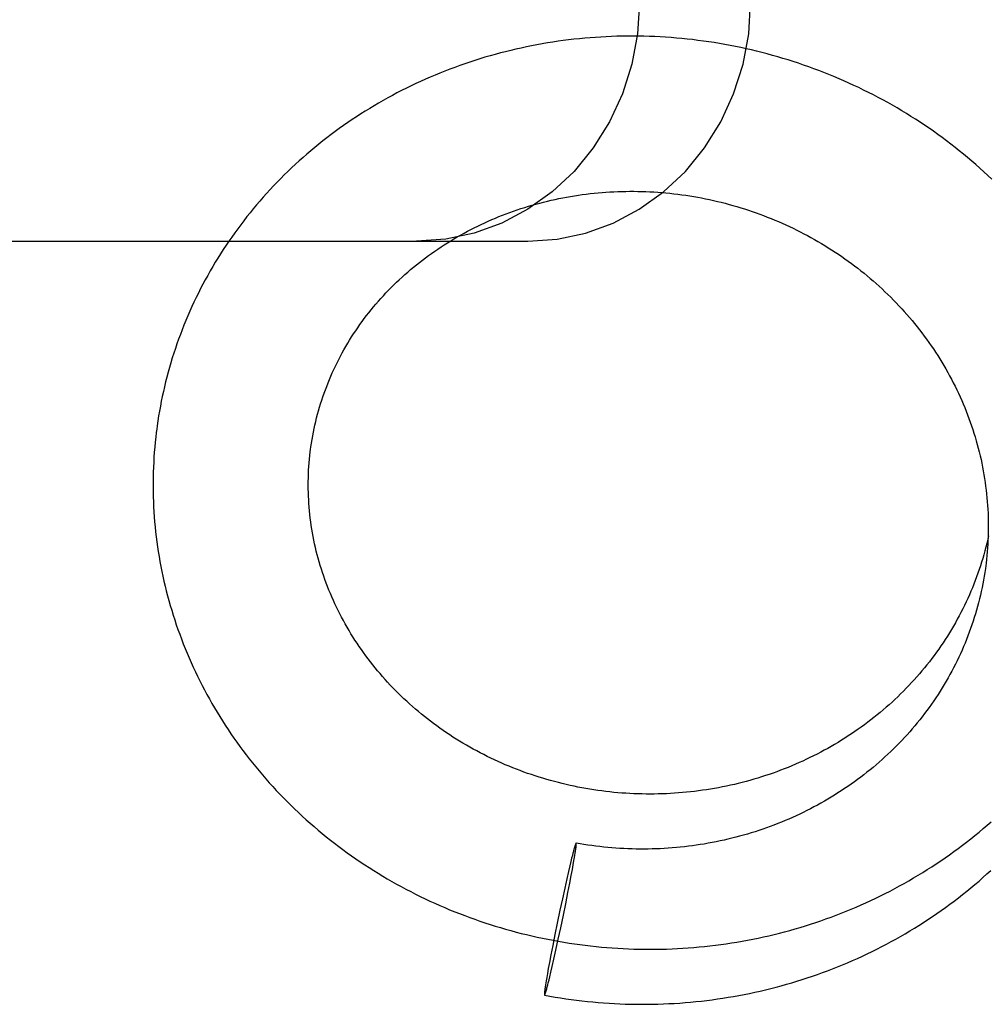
# Model space of a CAD drawing. Header units: inches. Extents: x 0 to 283, y 0 to 183.
# Tile 20 of 116: x 100.072 to 100.316, y 93.097 to 93.344. Entities that reach past the tile are written whole.
import ezdxf

# ---------------------------------------------------------------- set-up
doc = ezdxf.new("R2010")
doc.units = ezdxf.units.IN
doc.header["$LTSCALE"] = 15.583333
doc.header["$MEASUREMENT"] = 0
doc.linetypes.add('HIDDEN', pattern=[0.2, 0.1, -0.1])
doc.layers.add('DEFAULT_2', color=8, linetype='HIDDEN')

msp = doc.modelspace()

# ---------------------------------------------------------------- linework, layer by layer
at = {"layer": 'DEFAULT_2', "color": 8, "linetype": 'HIDDEN'}
for p, q in [((99.62877, 93.28834), (100.20012, 93.28834)), ((100.21158, 93.13504), (100.21146, 93.13458)), ((100.21166, 93.13532), (100.21158, 93.13504)), ((100.21173, 93.13559), (100.21166, 93.13532)), ((100.2118, 93.13583), (100.21173, 93.13559)), ((100.21203, 93.13459), (100.21211, 93.13506)), ((100.21211, 93.13506), (100.21215, 93.13534)), ((100.21215, 93.13534), (100.21218, 93.1356)), ((100.21218, 93.1356), (100.21222, 93.13585)), ((100.21222, 93.13585), (100.21225, 93.13607)), ((100.21095, 93.13252), (100.21069, 93.13142)), ((100.21115, 93.13333), (100.21095, 93.13252)), ((100.21133, 93.13407), (100.21115, 93.13333)), ((100.21146, 93.13458), (100.21133, 93.13407)), ((100.21154, 93.13168), (100.21173, 93.13276)), ((100.21173, 93.13276), (100.21186, 93.13355)), ((100.21186, 93.13355), (100.21195, 93.13409)), ((100.21195, 93.13409), (100.21203, 93.13459)), ((100.21069, 93.13142), (100.21035, 93.12998)), ((100.21105, 93.12897), (100.21133, 93.1305)), ((100.21133, 93.1305), (100.21154, 93.13168)), ((100.20992, 93.12813), (100.20942, 93.12586)), ((100.21035, 93.12998), (100.20992, 93.12813)), ((100.21068, 93.12705), (100.21105, 93.12897)), ((100.20942, 93.12586), (100.20882, 93.12313)), ((100.21023, 93.1247), (100.21068, 93.12705)), ((100.20882, 93.12313), (100.20821, 93.12028)), ((100.20967, 93.12191), (100.21023, 93.1247)), ((100.20821, 93.12028), (100.20754, 93.11707)), ((100.20908, 93.11904), (100.20967, 93.12191)), ((100.20841, 93.11582), (100.20908, 93.11904)), ((100.20754, 93.11707), (100.20695, 93.11419)), ((100.2078, 93.11297), (100.20841, 93.11582)), ((100.20695, 93.11419), (100.2064, 93.1114)), ((100.20721, 93.11024), (100.2078, 93.11297)), ((100.2064, 93.1114), (100.20594, 93.10905)), ((100.2067, 93.10797), (100.20721, 93.11024)), ((100.20594, 93.10905), (100.20557, 93.10713)), ((100.20628, 93.10613), (100.2067, 93.10797)), ((100.20529, 93.1056), (100.20508, 93.10442)), ((100.20557, 93.10713), (100.20529, 93.1056)), ((100.20594, 93.10468), (100.20628, 93.10613)), ((100.20489, 93.10335), (100.20476, 93.10256)), ((100.20508, 93.10442), (100.20489, 93.10335)), ((100.20548, 93.10277), (100.20567, 93.10358)), ((100.20567, 93.10358), (100.20594, 93.10468)), ((100.20444, 93.1005), (100.20441, 93.10026)), ((100.20448, 93.10076), (100.20444, 93.1005)), ((100.20452, 93.10105), (100.20448, 93.10076)), ((100.20459, 93.10151), (100.20452, 93.10105)), ((100.20467, 93.10201), (100.20459, 93.10151)), ((100.20476, 93.10256), (100.20467, 93.10201)), ((100.20482, 93.10027), (100.20489, 93.10051)), ((100.20489, 93.10051), (100.20496, 93.10078)), ((100.20496, 93.10078), (100.20504, 93.10106)), ((100.20504, 93.10106), (100.20516, 93.10153)), ((100.20516, 93.10153), (100.20529, 93.10203)), ((100.20529, 93.10203), (100.20548, 93.10277)), ((100.20441, 93.10026), (100.20438, 93.10003))]:
    msp.add_line(p, q, dxfattribs=at)
for points in [[(100.22818, 93.34834), (100.22769, 93.34044), (100.22627, 93.33281), (100.22391, 93.32538), (100.22068, 93.31834), (100.2166, 93.31182), (100.21177, 93.30591), (100.20626, 93.30074), (100.20017, 93.29638), (100.1936, 93.29291), (100.18666, 93.29038), (100.17954, 93.28887), (100.17217, 93.28834)], [(100.20012, 93.28834), (100.20749, 93.28887), (100.21462, 93.29038), (100.22155, 93.29291), (100.22813, 93.29638), (100.23421, 93.30074), (100.23973, 93.30591), (100.24455, 93.31182), (100.24863, 93.31834), (100.25186, 93.32538), (100.25422, 93.33281), (100.25564, 93.34044), (100.25613, 93.34834)], [(100.3167, 93.30399), (100.31572, 93.30491), (100.31472, 93.30582), (100.31372, 93.30673), (100.31271, 93.30762), (100.31169, 93.3085), (100.31065, 93.30938), (100.30961, 93.31024), (100.30856, 93.31109), (100.3075, 93.31193), (100.30643, 93.31276), (100.30535, 93.31358), (100.30426, 93.31438), (100.30317, 93.31518), (100.30206, 93.31597), (100.30095, 93.31674), (100.29982, 93.3175), (100.29869, 93.31825), (100.29755, 93.31899), (100.29641, 93.31972), (100.29525, 93.32044), (100.29409, 93.32114), (100.29292, 93.32183), (100.29174, 93.32252), (100.29056, 93.32318), (100.28936, 93.32384), (100.28816, 93.32448), (100.28696, 93.32512), (100.28574, 93.32573), (100.28452, 93.32634), (100.2833, 93.32694), (100.28207, 93.32752), (100.28083, 93.32809), (100.27958, 93.32864), (100.27833, 93.32919), (100.27707, 93.32972), (100.27581, 93.33023), (100.27454, 93.33074), (100.27327, 93.33123), (100.27199, 93.33171), (100.27071, 93.33218), (100.26942, 93.33263), (100.26813, 93.33307), (100.26683, 93.33349), (100.26553, 93.3339), (100.26423, 93.3343), (100.26292, 93.33469), (100.2616, 93.33506), (100.26029, 93.33542), (100.25897, 93.33576), (100.25764, 93.3361), (100.25631, 93.33641), (100.25498, 93.33672), (100.25365, 93.33701), (100.25231, 93.33728), (100.25097, 93.33755), (100.24963, 93.33779), (100.24829, 93.33803), (100.24694, 93.33825), (100.2456, 93.33846), (100.24425, 93.33865), (100.2429, 93.33883), (100.24154, 93.339), (100.24019, 93.33915), (100.23883, 93.33928), (100.23748, 93.33941), (100.23612, 93.33952), (100.23476, 93.33961), (100.23341, 93.33969), (100.23205, 93.33976), (100.23069, 93.33982), (100.22933, 93.33985), (100.22797, 93.33988), (100.22661, 93.33989), (100.22526, 93.33989), (100.2239, 93.33987), (100.22254, 93.33984), (100.22119, 93.3398), (100.21983, 93.33974), (100.21848, 93.33966), (100.21713, 93.33958), (100.21578, 93.33948), (100.21443, 93.33936), (100.21309, 93.33923), (100.21174, 93.33909), (100.2104, 93.33893), (100.20906, 93.33876), (100.20773, 93.33858), (100.20639, 93.33838), (100.20506, 93.33817), (100.20373, 93.33794), (100.20241, 93.3377), (100.20109, 93.33745), (100.19977, 93.33718), (100.19846, 93.3369), (100.19715, 93.33661), (100.19584, 93.3363), (100.19454, 93.33598), (100.19324, 93.33565), (100.19195, 93.3353), (100.19066, 93.33494), (100.18938, 93.33456), (100.1881, 93.33417), (100.18682, 93.33377), (100.18556, 93.33336), (100.18429, 93.33293), (100.18304, 93.33249), (100.18179, 93.33204), (100.18054, 93.33157), (100.1793, 93.33109), (100.17807, 93.3306), (100.17684, 93.33009), (100.17562, 93.32958), (100.17441, 93.32905)], [(100.17441, 93.32905), (100.1732, 93.3285), (100.172, 93.32795), (100.17081, 93.32738), (100.16962, 93.3268), (100.16844, 93.32621), (100.16727, 93.3256), (100.16611, 93.32499), (100.16495, 93.32436), (100.1638, 93.32372), (100.16266, 93.32307), (100.16153, 93.3224), (100.16041, 93.32173), (100.15929, 93.32104), (100.15818, 93.32034), (100.15709, 93.31963), (100.156, 93.31891), (100.15492, 93.31818), (100.15385, 93.31743), (100.15278, 93.31668), (100.15173, 93.31591), (100.15069, 93.31514), (100.14965, 93.31435), (100.14863, 93.31355), (100.14762, 93.31274), (100.14661, 93.31192), (100.14562, 93.31109), (100.14463, 93.31025), (100.14366, 93.3094), (100.1427, 93.30854), (100.14174, 93.30768), (100.1408, 93.3068), (100.13987, 93.30591), (100.13895, 93.30501), (100.13804, 93.3041), (100.13714, 93.30318), (100.13625, 93.30226), (100.13537, 93.30132), (100.13451, 93.30038), (100.13365, 93.29942), (100.13281, 93.29846), (100.13198, 93.29749), (100.13116, 93.29651), (100.13035, 93.29552), (100.12956, 93.29453), (100.12877, 93.29352), (100.128, 93.29251), (100.12724, 93.29149), (100.1265, 93.29046), (100.12576, 93.28942), (100.12504, 93.28838), (100.12433, 93.28733), (100.12363, 93.28627), (100.12294, 93.28521), (100.12227, 93.28414), (100.12161, 93.28306), (100.12097, 93.28197), (100.12033, 93.28088), (100.11971, 93.27978), (100.1191, 93.27867), (100.11851, 93.27756), (100.11793, 93.27645), (100.11736, 93.27532), (100.1168, 93.27419), (100.11626, 93.27306), (100.11573, 93.27192), (100.11522, 93.27077), (100.11471, 93.26962), (100.11423, 93.26846), (100.11375, 93.2673), (100.11329, 93.26613), (100.11284, 93.26496), (100.11241, 93.26379), (100.11199, 93.26261), (100.11158, 93.26142), (100.11119, 93.26023), (100.11081, 93.25904), (100.11045, 93.25784), (100.1101, 93.25664), (100.10976, 93.25544), (100.10944, 93.25423), (100.10913, 93.25302), (100.10884, 93.2518), (100.10856, 93.25059), (100.1083, 93.24937), (100.10804, 93.24814), (100.10781, 93.24692), (100.10759, 93.24569), (100.10738, 93.24446), (100.10718, 93.24322), (100.107, 93.24199), (100.10689, 93.24114)], [(100.14556, 93.23607), (100.14565, 93.23673), (100.14578, 93.23764), (100.14593, 93.23856), (100.14609, 93.23946), (100.14626, 93.24037), (100.14645, 93.24128), (100.14664, 93.24218), (100.14685, 93.24308), (100.14707, 93.24397), (100.14731, 93.24487), (100.14755, 93.24576), (100.14781, 93.24665), (100.14808, 93.24753), (100.14836, 93.24841), (100.14865, 93.24929), (100.14895, 93.25016), (100.14927, 93.25103), (100.1496, 93.25189), (100.14994, 93.25276), (100.15029, 93.25361), (100.15065, 93.25447), (100.15102, 93.25531), (100.15141, 93.25616), (100.15181, 93.257), (100.15221, 93.25783), (100.15263, 93.25866), (100.15306, 93.25948), (100.1535, 93.2603), (100.15395, 93.26111), (100.15442, 93.26192), (100.15489, 93.26272), (100.15537, 93.26352), (100.15587, 93.26431), (100.15637, 93.26509), (100.15689, 93.26587), (100.15741, 93.26664), (100.15795, 93.2674), (100.1585, 93.26816), (100.15905, 93.26891), (100.15962, 93.26966), (100.1602, 93.2704), (100.16078, 93.27113), (100.16138, 93.27185), (100.16198, 93.27257), (100.1626, 93.27328), (100.16322, 93.27399), (100.16386, 93.27468), (100.1645, 93.27537), (100.16515, 93.27605), (100.16581, 93.27672), (100.16648, 93.27739), (100.16716, 93.27805), (100.16785, 93.2787), (100.16854, 93.27934), (100.16925, 93.27997), (100.16996, 93.2806), (100.17068, 93.28122), (100.17141, 93.28183), (100.17215, 93.28243), (100.17289, 93.28302), (100.17365, 93.28361), (100.17441, 93.28418), (100.17518, 93.28475), (100.17595, 93.28531), (100.17674, 93.28586), (100.17753, 93.2864), (100.17833, 93.28693), (100.17913, 93.28745), (100.17994, 93.28796), (100.18076, 93.28847), (100.18159, 93.28896), (100.18242, 93.28945), (100.18326, 93.28992), (100.18411, 93.29039), (100.18496, 93.29085), (100.18582, 93.2913), (100.18668, 93.29174), (100.18755, 93.29216), (100.18843, 93.29258), (100.18931, 93.29299), (100.1902, 93.29339), (100.19109, 93.29378), (100.19199, 93.29416), (100.19289, 93.29453), (100.1938, 93.29489), (100.19471, 93.29524), (100.19563, 93.29558), (100.19655, 93.29591), (100.19748, 93.29623), (100.19841, 93.29654), (100.19935, 93.29684), (100.20029, 93.29713), (100.20123, 93.2974), (100.20218, 93.29767), (100.20313, 93.29793), (100.20409, 93.29818), (100.20505, 93.29841), (100.20601, 93.29864), (100.20698, 93.29885), (100.20795, 93.29906), (100.20892, 93.29925), (100.2099, 93.29943), (100.21087, 93.29961), (100.21186, 93.29977), (100.21284, 93.29992), (100.21382, 93.30006), (100.21481, 93.30019), (100.2158, 93.30031), (100.21679, 93.30042), (100.21779, 93.30051), (100.21878, 93.3006), (100.21978, 93.30068), (100.22078, 93.30074), (100.22178, 93.30079), (100.22278, 93.30084), (100.22378, 93.30087), (100.22479, 93.30089), (100.22579, 93.3009), (100.22679, 93.3009), (100.2278, 93.30089), (100.2288, 93.30086), (100.22981, 93.30083), (100.23081, 93.30079), (100.23182, 93.30073), (100.23282, 93.30066), (100.23383, 93.30059), (100.23483, 93.3005), (100.23584, 93.3004), (100.23684, 93.30029), (100.23784, 93.30017), (100.23884, 93.30004), (100.23984, 93.29989), (100.24084, 93.29974), (100.24184, 93.29958), (100.24283, 93.2994), (100.24382, 93.29922), (100.24482, 93.29902), (100.24581, 93.29881), (100.24679, 93.29859), (100.24778, 93.29836), (100.24876, 93.29813), (100.24974, 93.29788), (100.25072, 93.29761), (100.25169, 93.29734), (100.25267, 93.29706), (100.25364, 93.29677), (100.2546, 93.29647), (100.25556, 93.29615), (100.25652, 93.29583), (100.25748, 93.2955), (100.25843, 93.29515), (100.25938, 93.2948), (100.26032, 93.29443), (100.26126, 93.29406), (100.2622, 93.29368), (100.26313, 93.29328), (100.26405, 93.29288), (100.26498, 93.29246), (100.26589, 93.29204), (100.26681, 93.2916), (100.26771, 93.29116), (100.26861, 93.2907), (100.26951, 93.29024), (100.2704, 93.28976), (100.27129, 93.28928), (100.27217, 93.28879), (100.27304, 93.28829), (100.27391, 93.28778), (100.27478, 93.28725), (100.27563, 93.28672), (100.27648, 93.28618), (100.27733, 93.28564), (100.27817, 93.28508), (100.279, 93.28451), (100.27982, 93.28394), (100.28064, 93.28335), (100.28145, 93.28276), (100.28225, 93.28216), (100.28305, 93.28155), (100.28384, 93.28093), (100.28462, 93.2803), (100.2854, 93.27966), (100.28617, 93.27902), (100.28692, 93.27837), (100.28768, 93.27771), (100.28842, 93.27704), (100.28916, 93.27636), (100.28988, 93.27568), (100.2906, 93.27498), (100.29132, 93.27428), (100.29202, 93.27358), (100.29271, 93.27286), (100.2934, 93.27214), (100.29408, 93.27141), (100.29474, 93.27067), (100.2954, 93.26993), (100.29605, 93.26917), (100.2967, 93.26841), (100.29733, 93.26765)], [(100.29733, 93.26765), (100.29795, 93.26688), (100.29857, 93.2661), (100.29917, 93.26531), (100.29977, 93.26452), (100.30035, 93.26372), (100.30093, 93.26292), (100.30149, 93.2621), (100.30205, 93.26129), (100.30259, 93.26046), (100.30313, 93.25963), (100.30366, 93.2588), (100.30417, 93.25796), (100.30468, 93.25711), (100.30517, 93.25626), (100.30566, 93.2554), (100.30613, 93.25454), (100.3066, 93.25367), (100.30705, 93.2528), (100.30749, 93.25192), (100.30793, 93.25104), (100.30835, 93.25015), (100.30876, 93.24926), (100.30916, 93.24837), (100.30954, 93.24747), (100.30992, 93.24656), (100.31029, 93.24565), (100.31064, 93.24474), (100.31099, 93.24382), (100.31132, 93.2429), (100.31164, 93.24198), (100.31195, 93.24105), (100.31225, 93.24012), (100.31253, 93.23919), (100.31281, 93.23825), (100.31307, 93.23731), (100.31332, 93.23637), (100.31356, 93.23542), (100.31379, 93.23448), (100.31401, 93.23353), (100.31421, 93.23257), (100.3144, 93.23162), (100.31458, 93.23066), (100.31475, 93.2297), (100.31491, 93.22874), (100.31505, 93.22778), (100.31518, 93.22682), (100.3153, 93.22585), (100.31541, 93.22488), (100.31551, 93.22392), (100.31559, 93.22295), (100.31566, 93.22198), (100.31572, 93.22101), (100.31577, 93.22004), (100.31581, 93.21907), (100.31583, 93.2181), (100.31584, 93.21713), (100.31584, 93.21616), (100.31582, 93.21519), (100.3158, 93.21422), (100.31576, 93.21325), (100.31571, 93.21228), (100.31565, 93.21131), (100.31557, 93.21034), (100.31549, 93.20938), (100.31539, 93.20841), (100.31527, 93.20745), (100.31519, 93.20677)], [(100.10689, 93.24114), (100.10679, 93.24033), (100.10664, 93.23909), (100.10651, 93.23785), (100.10639, 93.23661), (100.10629, 93.23536), (100.1062, 93.23411), (100.10613, 93.23286), (100.10607, 93.23162), (100.10602, 93.23037), (100.10599, 93.22912), (100.10598, 93.22787), (100.10598, 93.22661), (100.10599, 93.22536), (100.10602, 93.22411), (100.10606, 93.22286), (100.10612, 93.22161), (100.10619, 93.22036), (100.10628, 93.21911), (100.10638, 93.21786), (100.10649, 93.21661), (100.10662, 93.21536), (100.10677, 93.21411), (100.10693, 93.21287), (100.1071, 93.21162), (100.10729, 93.21038), (100.10749, 93.20914), (100.1077, 93.2079), (100.10794, 93.20666), (100.10818, 93.20542), (100.10844, 93.20419), (100.10871, 93.20296), (100.109, 93.20173), (100.10931, 93.20051), (100.10962, 93.19928), (100.10995, 93.19806), (100.1103, 93.19685), (100.11066, 93.19563), (100.11103, 93.19442), (100.11142, 93.19321), (100.11182, 93.19201), (100.11224, 93.19081), (100.11267, 93.18962), (100.11311, 93.18843), (100.11357, 93.18724), (100.11404, 93.18606), (100.11452, 93.18488), (100.11502, 93.1837), (100.11553, 93.18253), (100.11606, 93.18137), (100.1166, 93.18021), (100.11715, 93.17906), (100.11772, 93.17791), (100.1183, 93.17677), (100.11889, 93.17563), (100.1195, 93.1745), (100.12012, 93.17337), (100.12075, 93.17226), (100.1214, 93.17114), (100.12205, 93.17004), (100.12273, 93.16894), (100.12341, 93.16784), (100.12411, 93.16676), (100.12482, 93.16568), (100.12554, 93.1646), (100.12628, 93.16354), (100.12702, 93.16248), (100.12778, 93.16143), (100.12856, 93.16038), (100.12934, 93.15935), (100.13014, 93.15832), (100.13095, 93.1573), (100.13177, 93.15629), (100.1326, 93.15528), (100.13344, 93.15429), (100.1343, 93.1533), (100.13517, 93.15232), (100.13604, 93.15135), (100.13693, 93.15039), (100.13784, 93.14944), (100.13875, 93.1485), (100.13967, 93.14756), (100.14061, 93.14664), (100.14155, 93.14572), (100.14251, 93.14482), (100.14347, 93.14392), (100.14445, 93.14303), (100.14544, 93.14216), (100.14644, 93.14129), (100.14744, 93.14043), (100.14846, 93.13959), (100.14949, 93.13875), (100.15053, 93.13792), (100.15157, 93.13711), (100.15263, 93.13631), (100.15369, 93.13551), (100.15477, 93.13473), (100.15585, 93.13396), (100.15695, 93.1332), (100.15805, 93.13245), (100.15916, 93.13171), (100.16028, 93.13098), (100.16141, 93.13026), (100.16255, 93.12956), (100.16369, 93.12886), (100.16484, 93.12818), (100.166, 93.12751), (100.16717, 93.12686), (100.16835, 93.12621), (100.16953, 93.12558), (100.17072, 93.12495), (100.17192, 93.12434), (100.17313, 93.12375), (100.17434, 93.12316), (100.17556, 93.12259), (100.17679, 93.12203), (100.17802, 93.12148), (100.17926, 93.12095), (100.1805, 93.12042), (100.18176, 93.11991), (100.18301, 93.11942), (100.18428, 93.11893), (100.18554, 93.11846), (100.18682, 93.118), (100.1881, 93.11756), (100.18938, 93.11713), (100.19067, 93.11671), (100.19197, 93.1163), (100.19327, 93.11591), (100.19457, 93.11553), (100.19588, 93.11516), (100.19719, 93.11481), (100.19851, 93.11447), (100.19983, 93.11415), (100.20115, 93.11384), (100.20248, 93.11354), (100.20381, 93.11325), (100.20515, 93.11298), (100.20648, 93.11273), (100.20782, 93.11248), (100.20917, 93.11225), (100.21051, 93.11204), (100.21186, 93.11184), (100.21321, 93.11165), (100.21457, 93.11147), (100.21592, 93.11131), (100.21728, 93.11117), (100.21864, 93.11103), (100.22, 93.11092), (100.22136, 93.11081), (100.22272, 93.11072), (100.22408, 93.11065), (100.22545, 93.11058), (100.22681, 93.11053), (100.22818, 93.1105), (100.22955, 93.11048), (100.23091, 93.11047), (100.23228, 93.11048), (100.23364, 93.1105), (100.23501, 93.11054), (100.23638, 93.11059), (100.23774, 93.11065), (100.2391, 93.11073), (100.24047, 93.11082), (100.24183, 93.11093), (100.24319, 93.11105), (100.24455, 93.11119), (100.24591, 93.11133), (100.24726, 93.1115), (100.24862, 93.11167), (100.24997, 93.11186), (100.25132, 93.11207), (100.25267, 93.11229), (100.25401, 93.11252), (100.25535, 93.11276), (100.25669, 93.11302), (100.25803, 93.1133), (100.25936, 93.11358), (100.26069, 93.11388), (100.26201, 93.1142), (100.26334, 93.11453), (100.26465, 93.11487), (100.26597, 93.11522), (100.26728, 93.11559), (100.26859, 93.11598), (100.26989, 93.11637), (100.27118, 93.11678), (100.27247, 93.1172), (100.27376, 93.11764), (100.27504, 93.11809), (100.27632, 93.11855), (100.27759, 93.11903), (100.27886, 93.11952), (100.28012, 93.12002), (100.28137, 93.12053), (100.28262, 93.12106), (100.28386, 93.1216), (100.2851, 93.12216), (100.28632, 93.12272), (100.28755, 93.1233)], [(100.15942, 93.18423), (100.15886, 93.185), (100.15831, 93.18578), (100.15776, 93.18657), (100.15723, 93.18736), (100.15671, 93.18815), (100.1562, 93.18896), (100.1557, 93.18976), (100.15521, 93.19058), (100.15473, 93.1914), (100.15426, 93.19222), (100.1538, 93.19305), (100.15335, 93.19388), (100.15292, 93.19472), (100.15249, 93.19557), (100.15208, 93.19641), (100.15167, 93.19727), (100.15128, 93.19812), (100.1509, 93.19899), (100.15053, 93.19985), (100.15017, 93.20072), (100.14983, 93.20159), (100.14949, 93.20247), (100.14917, 93.20335), (100.14886, 93.20424), (100.14856, 93.20512), (100.14827, 93.20601), (100.14799, 93.20691), (100.14773, 93.20781), (100.14747, 93.20871), (100.14723, 93.20961), (100.147, 93.21051), (100.14679, 93.21142), (100.14658, 93.21233), (100.14639, 93.21324), (100.14621, 93.21416), (100.14604, 93.21508), (100.14588, 93.21599), (100.14574, 93.21691), (100.14561, 93.21783), (100.14549, 93.21876), (100.14538, 93.21968), (100.14529, 93.22061), (100.14521, 93.22153), (100.14514, 93.22246), (100.14508, 93.22338), (100.14503, 93.22431), (100.145, 93.22524), (100.14498, 93.22617), (100.14498, 93.2271), (100.14498, 93.22802), (100.145, 93.22895), (100.14503, 93.22988), (100.14507, 93.2308), (100.14513, 93.23173), (100.1452, 93.23265), (100.14528, 93.23358), (100.14537, 93.2345), (100.14548, 93.23542), (100.14556, 93.23607)], [(100.31592, 93.21433), (100.3157, 93.21337), (100.31548, 93.21243), (100.31524, 93.21148), (100.31499, 93.21054), (100.31473, 93.2096), (100.31446, 93.20866), (100.31417, 93.20773), (100.31388, 93.2068), (100.31357, 93.20587), (100.31325, 93.20495), (100.31292, 93.20403), (100.31258, 93.20312), (100.31222, 93.20221), (100.31186, 93.2013), (100.31148, 93.2004), (100.31109, 93.19951), (100.31069, 93.19861), (100.31028, 93.19773), (100.30986, 93.19684), (100.30942, 93.19597), (100.30898, 93.1951), (100.30852, 93.19423), (100.30806, 93.19337), (100.30758, 93.19251), (100.30709, 93.19166), (100.30659, 93.19082), (100.30608, 93.18998), (100.30556, 93.18915), (100.30503, 93.18832), (100.30449, 93.1875), (100.30394, 93.18669), (100.30338, 93.18588), (100.30281, 93.18508), (100.30223, 93.18429), (100.30164, 93.1835), (100.30104, 93.18272), (100.30043, 93.18195), (100.29981, 93.18118), (100.29918, 93.18042), (100.29854, 93.17967), (100.29789, 93.17893), (100.29723, 93.17819), (100.29657, 93.17746), (100.29589, 93.17674), (100.29521, 93.17603), (100.29451, 93.17532), (100.29381, 93.17462), (100.2931, 93.17393), (100.29238, 93.17325), (100.29165, 93.17258), (100.29092, 93.17191), (100.29017, 93.17126), (100.28942, 93.17061), (100.28866, 93.16997), (100.28789, 93.16934), (100.28711, 93.16872), (100.28633, 93.1681), (100.28554, 93.1675), (100.28474, 93.1669), (100.28393, 93.16631), (100.28312, 93.16574), (100.2823, 93.16517), (100.28147, 93.16461), (100.28064, 93.16406), (100.2798, 93.16352), (100.27895, 93.16299), (100.2781, 93.16246), (100.27724, 93.16195), (100.27637, 93.16145), (100.2755, 93.16095), (100.27462, 93.16047), (100.27373, 93.16), (100.27284, 93.15953), (100.27195, 93.15908), (100.27104, 93.15863), (100.27014, 93.1582), (100.26922, 93.15777), (100.26831, 93.15736), (100.26738, 93.15696), (100.26646, 93.15656), (100.26552, 93.15618), (100.26459, 93.1558), (100.26364, 93.15544), (100.2627, 93.15509), (100.26175, 93.15475), (100.26079, 93.15441), (100.25983, 93.15409), (100.25887, 93.15378), (100.2579, 93.15348), (100.25693, 93.15319), (100.25596, 93.15291), (100.25498, 93.15265), (100.254, 93.15239), (100.25302, 93.15214), (100.25204, 93.1519), (100.25105, 93.15168), (100.25006, 93.15146), (100.24906, 93.15126), (100.24806, 93.15107), (100.24707, 93.15089), (100.24606, 93.15071), (100.24506, 93.15055), (100.24406, 93.15041), (100.24305, 93.15027), (100.24204, 93.15014), (100.24103, 93.15002), (100.24002, 93.14992), (100.23901, 93.14982), (100.238, 93.14974), (100.23698, 93.14967), (100.23597, 93.14961), (100.23495, 93.14956), (100.23394, 93.14952), (100.23292, 93.14949), (100.2319, 93.14947), (100.23089, 93.14947), (100.22987, 93.14947), (100.22886, 93.14949), (100.22784, 93.14951), (100.22682, 93.14955), (100.22581, 93.1496), (100.2248, 93.14966), (100.22378, 93.14973), (100.22277, 93.14981), (100.22176, 93.1499), (100.22075, 93.15001), (100.21974, 93.15012), (100.21874, 93.15025), (100.21773, 93.15038), (100.21673, 93.15053), (100.21573, 93.15069), (100.21473, 93.15086), (100.21373, 93.15104), (100.21274, 93.15123), (100.21175, 93.15143), (100.21076, 93.15164), (100.20977, 93.15186), (100.20879, 93.1521), (100.20781, 93.15234), (100.20683, 93.15259), (100.20586, 93.15286), (100.20489, 93.15313), (100.20393, 93.15342), (100.20296, 93.15372), (100.202, 93.15402), (100.20105, 93.15434), (100.2001, 93.15466), (100.19915, 93.155), (100.19821, 93.15535), (100.19728, 93.15571), (100.19634, 93.15607), (100.19542, 93.15645), (100.19449, 93.15684), (100.19358, 93.15724), (100.19266, 93.15764), (100.19176, 93.15806), (100.19086, 93.15849), (100.18996, 93.15892), (100.18907, 93.15937), (100.18819, 93.15982), (100.18731, 93.16029), (100.18643, 93.16076), (100.18557, 93.16125), (100.18471, 93.16174), (100.18385, 93.16224), (100.18301, 93.16275), (100.18217, 93.16327), (100.18133, 93.1638), (100.18051, 93.16434), (100.17969, 93.16489), (100.17887, 93.16544), (100.17807, 93.16601), (100.17727, 93.16658), (100.17648, 93.16716), (100.17569, 93.16775), (100.17492, 93.16835), (100.17415, 93.16896), (100.17339, 93.16957), (100.17264, 93.17019), (100.17189, 93.17083), (100.17116, 93.17146), (100.17043, 93.17211), (100.16971, 93.17277), (100.169, 93.17343), (100.1683, 93.1741), (100.1676, 93.17478), (100.16692, 93.17546), (100.16624, 93.17615), (100.16558, 93.17685), (100.16492, 93.17756), (100.16427, 93.17827), (100.16363, 93.179), (100.163, 93.17972), (100.16238, 93.18046), (100.16177, 93.1812), (100.16117, 93.18195), (100.16057, 93.1827), (100.15999, 93.18346), (100.15942, 93.18423)], [(100.31519, 93.20677), (100.3151, 93.20611), (100.31496, 93.20515), (100.31481, 93.20419), (100.31464, 93.20324), (100.31446, 93.20228), (100.31427, 93.20133), (100.31407, 93.20038), (100.31386, 93.19943), (100.31363, 93.19849), (100.3134, 93.19754), (100.31315, 93.19661), (100.31289, 93.19567), (100.31261, 93.19474), (100.31233, 93.19381), (100.31203, 93.19288), (100.31173, 93.19196), (100.31141, 93.19104), (100.31107, 93.19013), (100.31073, 93.18922), (100.31038, 93.18831), (100.31001, 93.18741), (100.30964, 93.18651), (100.30925, 93.18562), (100.30885, 93.18473), (100.30844, 93.18384), (100.30802, 93.18297), (100.30758, 93.18209), (100.30714, 93.18122), (100.30668, 93.18036), (100.30622, 93.1795), (100.30574, 93.17865), (100.30526, 93.1778), (100.30476, 93.17696), (100.30425, 93.17613), (100.30373, 93.1753), (100.30321, 93.17448), (100.30267, 93.17366), (100.30212, 93.17285), (100.30156, 93.17204), (100.30099, 93.17125), (100.30041, 93.17046), (100.29982, 93.16967), (100.29922, 93.1689), (100.29862, 93.16813), (100.298, 93.16736), (100.29737, 93.16661), (100.29673, 93.16586), (100.29609, 93.16512), (100.29543, 93.16438), (100.29477, 93.16366), (100.2941, 93.16294), (100.29341, 93.16222), (100.29272, 93.16152), (100.29202, 93.16083), (100.29132, 93.16014), (100.2906, 93.15946), (100.28988, 93.15879), (100.28914, 93.15812), (100.2884, 93.15747), (100.28765, 93.15682), (100.28689, 93.15618), (100.28613, 93.15555), (100.28536, 93.15493), (100.28458, 93.15432), (100.28379, 93.15372), (100.28299, 93.15312), (100.28219, 93.15254), (100.28138, 93.15196), (100.28056, 93.15139), (100.27974, 93.15083), (100.27891, 93.15028), (100.27807, 93.14974), (100.27723, 93.14921), (100.27638, 93.14869), (100.27552, 93.14818), (100.27466, 93.14768), (100.27379, 93.14719), (100.27292, 93.1467), (100.27203, 93.14623), (100.27115, 93.14576), (100.27025, 93.14531), (100.26936, 93.14487), (100.26845, 93.14443), (100.26754, 93.14401), (100.26663, 93.14359), (100.26571, 93.14319), (100.26479, 93.1428), (100.26386, 93.14241), (100.26293, 93.14204), (100.26199, 93.14167), (100.26105, 93.14132), (100.2601, 93.14098), (100.25915, 93.14065), (100.25819, 93.14032), (100.25724, 93.14001), (100.25627, 93.13971), (100.25531, 93.13942), (100.25434, 93.13914), (100.25337, 93.13887), (100.25239, 93.13861), (100.25141, 93.13836), (100.25043, 93.13813), (100.24944, 93.1379), (100.24846, 93.13768), (100.24747, 93.13748), (100.24647, 93.13728), (100.24548, 93.1371), (100.24448, 93.13692), (100.24348, 93.13676), (100.24248, 93.13661), (100.24148, 93.13647), (100.24048, 93.13634), (100.23947, 93.13622), (100.23846, 93.13612), (100.23746, 93.13602), (100.23645, 93.13593), (100.23544, 93.13586), (100.23443, 93.13579), (100.23341, 93.13574), (100.2324, 93.1357), (100.23139, 93.13567), (100.23038, 93.13565), (100.22936, 93.13564), (100.22835, 93.13564), (100.22734, 93.13565), (100.22633, 93.13567), (100.22531, 93.13571), (100.2243, 93.13575), (100.22329, 93.13581), (100.22228, 93.13588), (100.22127, 93.13596), (100.22027, 93.13605), (100.21926, 93.13614), (100.21826, 93.13626), (100.21725, 93.13638), (100.21625, 93.13651), (100.21525, 93.13665), (100.21425, 93.13681), (100.21326, 93.13697), (100.21228, 93.13714)], [(100.28755, 93.1233), (100.28876, 93.12389), (100.28997, 93.1245), (100.29117, 93.12511), (100.29237, 93.12574), (100.29355, 93.12638), (100.29473, 93.12703), (100.29591, 93.1277), (100.29707, 93.12838), (100.29823, 93.12907), (100.29938, 93.12977), (100.30052, 93.13048), (100.30165, 93.13121), (100.30277, 93.13194), (100.30389, 93.13269), (100.305, 93.13345), (100.30609, 93.13422), (100.30718, 93.135), (100.30826, 93.1358), (100.30933, 93.1366), (100.31039, 93.13742), (100.31145, 93.13824), (100.31249, 93.13908), (100.31352, 93.13993), (100.31454, 93.14078), (100.31556, 93.14165), (100.31656, 93.14253)], [(100.21228, 93.13714), (100.21228, 93.13714), (100.21227, 93.13714), (100.21226, 93.13713), (100.21225, 93.13712), (100.21223, 93.1371), (100.21222, 93.13707), (100.2122, 93.13704), (100.21218, 93.13701), (100.21217, 93.13697), (100.21215, 93.13692), (100.21213, 93.13687), (100.21211, 93.13681), (100.21208, 93.13675), (100.21206, 93.13668), (100.21204, 93.13661), (100.21201, 93.13653), (100.21198, 93.13644), (100.21196, 93.13636), (100.21193, 93.13626), (100.2119, 93.13616), (100.21187, 93.13606), (100.2118, 93.13583)], [(100.21225, 93.13607), (100.21226, 93.13617), (100.21227, 93.13627), (100.21228, 93.13637), (100.21229, 93.13645), (100.2123, 93.13654), (100.2123, 93.13662), (100.21231, 93.13669), (100.21231, 93.13676), (100.21232, 93.13682), (100.21232, 93.13687), (100.21232, 93.13692), (100.21232, 93.13697), (100.21232, 93.13701), (100.21232, 93.13705), (100.21231, 93.13708), (100.21231, 93.1371), (100.2123, 93.13712), (100.2123, 93.13713), (100.21229, 93.13714), (100.21228, 93.13714)], [(100.20434, 93.09896), (100.20565, 93.09872), (100.20699, 93.09848), (100.20834, 93.09827), (100.20969, 93.09806), (100.21104, 93.09787), (100.21239, 93.09769), (100.21375, 93.09753), (100.2151, 93.09738), (100.21646, 93.09724), (100.21782, 93.09712), (100.21918, 93.09701), (100.22055, 93.09692), (100.22191, 93.09684), (100.22328, 93.09677), (100.22464, 93.09672), (100.22601, 93.09668), (100.22737, 93.09666), (100.22874, 93.09665), (100.23011, 93.09665), (100.23148, 93.09667), (100.23284, 93.0967), (100.23421, 93.09675), (100.23557, 93.09681), (100.23694, 93.09688), (100.2383, 93.09697), (100.23967, 93.09707), (100.24103, 93.09719), (100.24239, 93.09732), (100.24375, 93.09747), (100.2451, 93.09762), (100.24646, 93.0978), (100.24781, 93.09798), (100.24916, 93.09819), (100.25051, 93.0984), (100.25186, 93.09863), (100.2532, 93.09887), (100.25454, 93.09913), (100.25588, 93.0994), (100.25721, 93.09968), (100.25854, 93.09998), (100.25987, 93.10029), (100.26119, 93.10062), (100.26251, 93.10095), (100.26383, 93.10131), (100.26514, 93.10167), (100.26645, 93.10205), (100.26775, 93.10244), (100.26905, 93.10285), (100.27034, 93.10327), (100.27163, 93.1037), (100.27291, 93.10415), (100.27419, 93.10461), (100.27547, 93.10508), (100.27673, 93.10557), (100.27799, 93.10607), (100.27925, 93.10658), (100.2805, 93.1071), (100.28174, 93.10764), (100.28298, 93.10819), (100.28421, 93.10875), (100.28544, 93.10933), (100.28666, 93.10992), (100.28787, 93.11052), (100.28907, 93.11113), (100.29027, 93.11176), (100.29146, 93.1124), (100.29264, 93.11305), (100.29381, 93.11371), (100.29498, 93.11439), (100.29614, 93.11507), (100.29729, 93.11577), (100.29843, 93.11648), (100.29957, 93.1172), (100.30069, 93.11794), (100.30181, 93.11868), (100.30292, 93.11944), (100.30402, 93.12021), (100.30511, 93.12099), (100.3062, 93.12178), (100.30727, 93.12258), (100.30833, 93.1234), (100.30939, 93.12422), (100.31043, 93.12506), (100.31147, 93.1259), (100.31249, 93.12676), (100.31351, 93.12762), (100.31451, 93.1285), (100.31551, 93.12939), (100.31649, 93.13029)], [(100.20438, 93.10003), (100.20436, 93.09993), (100.20435, 93.09983), (100.20434, 93.09974), (100.20433, 93.09965), (100.20433, 93.09956), (100.20432, 93.09949), (100.20431, 93.09941), (100.20431, 93.09935), (100.20431, 93.09928), (100.2043, 93.09923), (100.2043, 93.09918), (100.2043, 93.09913), (100.2043, 93.09909), (100.20431, 93.09906), (100.20431, 93.09903), (100.20431, 93.099), (100.20432, 93.09898), (100.20433, 93.09897), (100.20433, 93.09896), (100.20434, 93.09896)], [(100.20434, 93.09896), (100.20434, 93.09896), (100.20435, 93.09896), (100.20436, 93.09897), (100.20438, 93.09898), (100.20439, 93.099), (100.20441, 93.09903), (100.20442, 93.09906), (100.20444, 93.0991), (100.20446, 93.09914), (100.20448, 93.09918), (100.2045, 93.09923), (100.20452, 93.09929), (100.20454, 93.09935), (100.20456, 93.09942), (100.20459, 93.0995), (100.20461, 93.09957), (100.20464, 93.09966), (100.20467, 93.09975), (100.2047, 93.09984), (100.20473, 93.09994), (100.20476, 93.10004), (100.20482, 93.10027)]]:
    msp.add_lwpolyline(points, dxfattribs=at)

doc.saveas('drawing.dxf')
